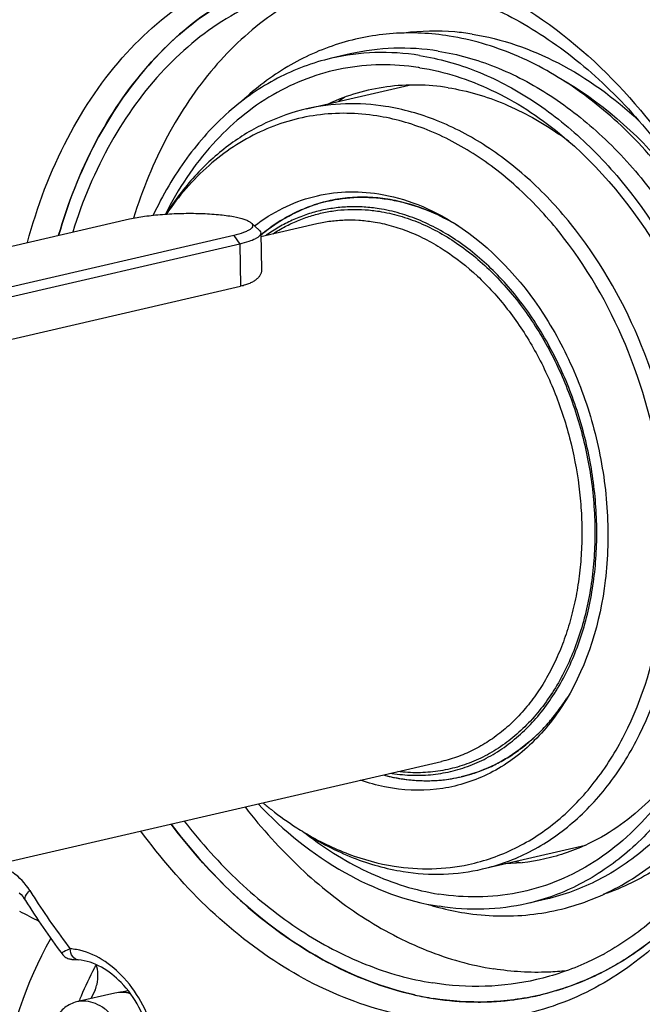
# Model space of a CAD drawing. Header units: millimetres. Extents: x 0 to 420, y 0 to 297.
# Tile 8 of 69: x 172 to 179, y 27 to 38. Entities that reach past the tile are written whole.
import ezdxf

# ---------------------------------------------------------------- set-up
doc = ezdxf.new("R2010")
doc.units = ezdxf.units.MM
doc.header["$LTSCALE"] = 23.1
doc.layers.get('0').update_dxf_attribs({"linetype": 'CONTINUOUS'})
doc.layers.add('COMPONENTS', color=7, linetype='CONTINUOUS')

msp = doc.modelspace()

# ---------------------------------------------------------------- linework, layer by layer
at = {"color": 7, "linetype": 'CONTINUOUS'}
for p, q in [((168.71541, 34.65799), (173.20239, 35.69756)), ((174.58917, 35.6532), (174.67932, 35.57043)), ((174.38986, 35.50995), (169.90287, 34.47038)), ((174.69792, 35.53625), (174.70764, 35.11523)), ((174.45787, 35.41126), (169.97088, 34.3717))]:
    msp.add_line(p, q, dxfattribs=at)
at = {"color": 9, "linetype": 'CONTINUOUS'}
for p, q in [((174.38986, 35.50995), (174.45787, 35.41126)), ((174.45787, 35.41126), (174.46899, 34.92943))]:
    msp.add_line(p, q, dxfattribs=at)
at = {"color": 7, "linetype": 'CONTINUOUS'}
for points, knots in [([(173.20239, 35.69756), (173.25882, 35.71063), (173.38298, 35.73202), (173.58085, 35.75259), (173.79462, 35.76294), (174.00845, 35.76223), (174.20669, 35.75067), (174.37454, 35.72914), (174.48971, 35.70314), (174.55628, 35.67621), (174.58034, 35.6613), (174.58916, 35.6532)], [0, 0, 0, 0, 0.12351749, 0.26824028, 0.42399725, 0.57964008, 0.72404169, 0.84703676, 0.94044352, 0.97447925, 1, 1, 1, 1]), ([(174.58916, 35.6532), (174.59477, 35.64805), (174.60429, 35.63721), (174.60753, 35.61522), (174.59607, 35.59467), (174.57434, 35.5763), (174.54241, 35.55831), (174.48082, 35.53299), (174.42808, 35.5188), (174.38986, 35.50995)], [0, 0, 0, 0, 0.07894906, 0.14385291, 0.21586213, 0.31123986, 0.43659897, 0.59372949, 1, 1, 1, 1]), ([(174.69792, 35.53625), (174.6982, 35.52415), (174.68633, 35.50423), (174.66225, 35.48515), (174.62208, 35.4616), (174.55326, 35.43553), (174.49248, 35.41928), (174.45787, 35.41126)], [0, 0, 0, 0, 0.12894364, 0.21900573, 0.33063681, 0.62161403, 1, 1, 1, 1]), ([(174.67932, 35.57043), (174.68216, 35.56782), (174.69131, 35.55849), (174.69771, 35.54555), (174.69792, 35.53625)], [0, 0, 0, 0, 0.29327934, 1, 1, 1, 1])]:
    msp.add_open_spline(points, degree=3, knots=knots, dxfattribs=at)
at = {"layer": 'COMPONENTS', "color": 7, "linetype": 'CONTINUOUS'}
for p, q in [((175.71769, 37.58065), (175.50353, 37.53104)), ((175.21839, 36.95302), (176.39055, 37.22459)), ((175.57352, 35.92286), (175.57333, 35.92283)), ((176.72423, 35.74106), (176.7241, 35.74112)), ((174.69883, 35.49692), (175.33873, 35.64518)), ((176.83905, 35.68272), (176.83866, 35.68293)), ((169.982, 33.88987), (174.46899, 34.92943)), ((168.67391, 27.63417), (176.76068, 29.50775)), ((177.22774, 28.28024), (178.40099, 28.55206)), ((177.95217, 27.93612), (177.73802, 27.8865)), ((173.03375, 26.86429), (172.59882, 26.76353)), ((172.80922, 26.90182), (172.76565, 26.80682)), ((173.18416, 26.8899), (173.11117, 26.87299)), ((177.59864, 26.79034), (177.58914, 26.78908))]:
    msp.add_line(p, q, dxfattribs=at)
for points in [[(171.94509, 28.00711), (171.9644, 27.98757), (171.98326, 27.96552), (172.00121, 27.94142), (172.01405, 27.92206)], [(172.43241, 27.31132), (172.44227, 27.29939), (172.45288, 27.28889), (172.46406, 27.27979), (172.47575, 27.27196), (172.48767, 27.26545), (172.49922, 27.26036), (172.5103, 27.25645), (172.52086, 27.25353), (172.5303, 27.25151), (172.53829, 27.25016), (172.54537, 27.2492), (172.55215, 27.24843), (172.55866, 27.24779), (172.56495, 27.24724), (172.57163, 27.2467), (172.61546, 27.24348)]]:
    msp.add_lwpolyline(points, dxfattribs=at)
for centre, radius, start, end in [((176.08535, 34.72353), 2.73374, 81.021892, 81.425666), ((177.16648, 34.89014), 2.66614, 124.465335, 126.262186), ((175.97197, 33.62622), 3.7085, 54.622831, 55.032996), ((175.93151, 33.56972), 3.77799, 52.859283, 54.618646), ((175.85311, 34.21394), 1.73165, 103.04782, 106.912032), ((175.85294, 34.21402), 1.73154, 99.292749, 103.043112), ((175.85588, 34.19351), 1.75225, 91.760564, 99.273379), ((175.8576, 34.14587), 1.79992, 88.11054, 91.767527), ((175.85588, 34.10183), 1.84399, 84.521171, 88.101002), ((175.85039, 34.04788), 1.89823, 81.017401, 84.510996), ((175.84002, 33.9845), 1.96245, 77.592054, 81.007126), ((175.68079, 33.54518), 2.43118, 61.558676, 64.583785), ((175.63609, 33.46277), 2.52494, 59.688627, 61.547448), ((175.61389, 33.42464), 2.56906, 59.210422, 59.690504), ((175.60442, 33.40887), 2.58745, 58.601676, 59.417775), ((176.00572, 33.96357), 2.02659, 129.732825, 130.182295), ((176.03342, 31.62166), 2.56652, 326.318135, 327.039131), ((176.01293, 31.63497), 2.59095, 326.671823, 327.68579), ((176.61232, 31.28061), 1.99488, 254.997151, 260.974069), ((176.61945, 31.30879), 2.02394, 255.046889, 257.591773), ((176.48846, 31.22648), 1.87775, 260.625383, 261.021876), ((176.60499, 31.24239), 1.95598, 257.587432, 261.010493), ((176.59328, 31.01881), 1.73111, 279.292386, 283.043417), ((176.59334, 31.01842), 1.73071, 283.044732, 286.91071), ((176.59495, 31.17977), 1.89257, 261.014515, 264.522361), ((176.59019, 31.13048), 1.84304, 264.523348, 268.106896), ((176.58864, 31.08451), 1.79704, 268.108077, 271.771086), ((176.58955, 31.05057), 1.76309, 271.775393, 275.505988), ((176.59138, 31.03087), 1.74332, 275.508232, 279.289968), ((176.94949, 31.61249), 3.40275, 237.280242, 238.924267), ((178.06979, 30.98703), 2.66351, 259.824274, 261.593648), ((180.23283, 33.10329), 9.71563, 212.228091, 216.594652), ((177.53767, 30.93269), 3.19515, 253.101912, 255.354024), ((177.50764, 30.81573), 3.07439, 255.34432, 260.97785), ((177.10331, 30.07693), 3.15022, 298.385096, 299.02975), ((173.25689, 26.57601), 0.32221, 102.519192, 103.044042), ((173.13038, 26.50483), 0.36482, 77.616925, 81.011234), ((173.46509, 26.48609), 0.76947, 155.366004, 155.771211), ((177.20876, 30.24131), 3.48079, 257.425948, 261.00904), ((177.1901, 30.12538), 3.36337, 261.014327, 264.677902), ((177.18481, 30.07379), 3.31151, 264.686319, 265.262493), ((177.18136, 30.02761), 3.26521, 265.255871, 268.826771), ((177.17998, 29.98046), 3.21804, 268.834205, 269.518068), ((177.17996, 29.93712), 3.1747, 269.511809, 273.180319), ((177.18179, 29.89689), 3.13443, 273.187687, 273.70732), ((177.18319, 29.8775), 3.11499, 273.70467, 277.4881), ((177.18647, 29.85175), 3.08902, 277.66784, 281.53589), ((177.18823, 29.84248), 3.07959, 281.538216, 282.5265), ((177.18853, 29.84113), 3.07821, 282.526556, 283.043382)]:
    msp.add_arc(centre, radius, start, end, dxfattribs=at)
at = {"layer": 'COMPONENTS', "color": 9, "linetype": 'CONTINUOUS'}
for centre, radius, start, end in [((180.24966, 33.19975), 9.67904, 212.250017, 212.788485), ((179.96373, 33.011), 9.33645, 212.764964, 217.174871), ((166.6748, 17.42187), 11.63797, 61.812418, 63.048989), ((172.47155, 26.65527), 0.71614, 79.982122, 85.760373), ((176.08604, 25.40078), 3.72199, 151.280074, 151.945329), ((176.265, 25.30859), 3.92328, 151.986218, 157.19561), ((176.46202, 25.2228), 4.13815, 157.157973, 158.05413)]:
    msp.add_arc(centre, radius, start, end, dxfattribs=at)
at = {"layer": 'COMPONENTS', "color": 7, "linetype": 'CONTINUOUS'}
for points, knots in [([(173.57294, 44.85725), (173.04006, 44.80249), (171.9753, 44.55695), (170.50027, 43.79351), (169.19768, 42.66675), (168.10822, 41.21956), (167.2616, 39.50017), (166.47206, 36.86796), (166.33424, 34.73222), (166.42088, 33.30372)], [0, 0, 0, 0, 0.10751211, 0.21661892, 0.3301891, 0.45025837, 0.57780221, 0.7127713, 1, 1, 1, 1]), ([(172.03728, 35.4286), (172.14746, 35.83975), (172.43819, 36.61359), (173.10956, 37.60487), (173.9711, 38.32698), (174.64993, 38.59521), (174.99161, 38.66744)], [0, 0, 0, 0, 0.27753039, 0.53406769, 0.77230019, 1, 1, 1, 1]), ([(175.03436, 38.49665), (174.73011, 38.41089), (174.13121, 38.13586), (173.37081, 37.46425), (172.76911, 36.56958), (172.49869, 35.87748), (172.3929, 35.51039)], [0, 0, 0, 0, 0.22832828, 0.46758073, 0.72406099, 1, 1, 1, 1]), ([(172.39306, 35.5109), (172.49816, 35.87548), (172.76642, 36.56311), (173.36219, 37.45329), (174.11465, 38.12407), (174.70768, 38.40168), (175.00929, 38.48947)], [0, 0, 0, 0, 0.2758087, 0.53231194, 0.77165986, 1, 1, 1, 1]), ([(175.21537, 38.35732), (174.91459, 38.28764), (174.31899, 38.04634), (173.55395, 37.42083), (172.94278, 36.56875), (172.66401, 35.90222), (172.55351, 35.54754)], [0, 0, 0, 0, 0.22917273, 0.46824714, 0.72424563, 1, 1, 1, 1]), ([(175.56798, 38.41734), (175.3027, 38.3216), (174.78498, 38.04682), (174.12573, 37.43176), (173.59509, 36.63744), (173.34692, 36.02925), (173.24669, 35.70737)], [0, 0, 0, 0, 0.22928283, 0.46962035, 0.72592998, 1, 1, 1, 1]), ([(176.39728, 38.3952), (176.66268, 38.35327), (177.20017, 38.19963), (177.95905, 37.79185), (178.66792, 37.21688), (179.53288, 36.23487), (180.35399, 34.71384), (180.68064, 33.35052), (180.7542, 32.65035)], [0, 0, 0, 0, 0.10491471, 0.21607012, 0.33428586, 0.45939393, 0.72510026, 1, 1, 1, 1]), ([(177.7552, 38.07588), (178.60343, 37.53088), (179.66509, 36.27617), (180.50207, 34.31825), (180.73833, 33.21489), (180.8008, 32.65508)], [0, 0, 0, 0, 0.47414791, 0.73509894, 1, 1, 1, 1]), ([(176.84829, 37.78466), (176.637, 37.81804), (176.20861, 37.83877), (175.57711, 37.71954), (174.98719, 37.45377), (174.6412, 37.19069), (174.48159, 37.04155)], [0, 0, 0, 0, 0.2501136, 0.49642202, 0.74459861, 1, 1, 1, 1]), ([(177.10801, 37.80709), (177.04302, 37.81736), (176.78558, 37.8491), (176.52351, 37.84445), (176.33161, 37.81941)], [0, 0, 0, 0, 0.25372372, 1, 1, 1, 1]), ([(177.02552, 27.77937), (177.26995, 27.74075), (177.7681, 27.72525), (178.49494, 27.906), (179.15608, 28.28179), (179.72252, 28.83156), (180.1752, 29.52885), (180.61939, 30.64238), (180.80723, 32.23796), (180.48151, 34.16462), (179.78005, 35.64419), (178.99527, 36.61309), (178.33547, 37.18545), (177.61722, 37.59257), (177.10276, 37.74445), (176.84829, 37.78466)], [0, 0, 0, 0, 0.05352936, 0.10633417, 0.16004616, 0.21610303, 0.27547821, 0.33855149, 0.47409381, 0.6166849, 0.75646109, 0.8226586, 0.88530789, 0.94427051, 1, 1, 1, 1]), ([(177.10801, 37.80709), (177.44844, 37.75331), (178.14286, 37.51041), (178.73158, 37.0781), (179.00716, 36.82171)], [0, 0, 0, 0, 0.47798716, 1, 1, 1, 1]), ([(176.72291, 37.61287), (176.55505, 37.63939), (176.21673, 37.66185), (175.88026, 37.61832), (175.71769, 37.58065)], [0, 0, 0, 0, 0.50454233, 1, 1, 1, 1]), ([(175.50348, 37.53102), (175.29074, 37.48174), (174.87, 37.32438), (174.3072, 36.93067), (173.82691, 36.39474), (173.57922, 35.96899), (173.47181, 35.74095)], [0, 0, 0, 0, 0.23416989, 0.47551122, 0.72969145, 1, 1, 1, 1]), ([(176.50875, 37.56325), (176.34089, 37.58977), (176.00255, 37.61224), (175.66606, 37.56869), (175.50348, 37.53102)], [0, 0, 0, 0, 0.50454234, 1, 1, 1, 1]), ([(176.50875, 37.56325), (176.72974, 37.52834), (177.17715, 37.40169), (177.81024, 37.06676), (178.40342, 36.59471), (179.13092, 35.78781), (179.83146, 34.53274), (180.26825, 32.847), (180.27268, 31.14224), (179.89637, 29.82701), (179.37322, 28.96913), (178.90084, 28.45951), (178.35225, 28.085), (177.94435, 27.93431), (177.73808, 27.88652)], [0, 0, 0, 0, 0.05416395, 0.11147183, 0.17234617, 0.23672658, 0.3735305, 0.51550677, 0.6540741, 0.78180253, 0.84059464, 0.89600183, 0.94874127, 1, 1, 1, 1]), ([(176.72291, 37.61287), (176.9439, 37.57795), (177.3913, 37.4513), (178.0244, 37.11637), (178.61758, 36.64432), (179.34508, 35.83741), (180.04562, 34.58233), (180.48241, 32.89658), (180.48682, 31.19181), (180.1105, 29.87658), (179.58734, 29.0187), (179.11495, 28.50909), (178.56635, 28.13459), (178.15844, 27.98391), (177.95217, 27.93612)], [0, 0, 0, 0, 0.05416402, 0.11147199, 0.17234645, 0.236727, 0.3735312, 0.51550763, 0.65407491, 0.78180305, 0.84059496, 0.89600197, 0.94874128, 1, 1, 1, 1]), ([(176.49293, 37.42671), (176.21055, 37.46929), (175.62839, 37.46408), (174.80236, 37.15112), (174.10001, 36.56272), (173.75514, 36.0398), (173.6107, 35.75318)], [0, 0, 0, 0, 0.2405472, 0.47945887, 0.72964578, 1, 1, 1, 1]), ([(176.51197, 37.42377), (176.79304, 37.37937), (177.36472, 37.19451), (177.86553, 36.868), (178.10334, 36.67386)], [0, 0, 0, 0, 0.48103304, 1, 1, 1, 1]), ([(178.09398, 37.31162), (178.56651, 37.04807), (179.44285, 36.27197), (180.02437, 35.2709), (180.25516, 34.7174)], [0, 0, 0, 0, 0.47430581, 1, 1, 1, 1]), ([(176.83507, 37.19518), (176.60473, 37.23157), (176.13404, 37.24083), (175.68174, 37.10846), (175.47272, 37.01226)], [0, 0, 0, 0, 0.50335144, 1, 1, 1, 1]), ([(176.83507, 37.19518), (177.05482, 37.16046), (177.50028, 37.029), (177.90328, 36.80098), (178.09733, 36.66527)], [0, 0, 0, 0, 0.48441751, 1, 1, 1, 1]), ([(176.12233, 36.98198), (175.97142, 37.00583), (175.66723, 37.02603), (175.3647, 36.98691), (175.21853, 36.95305)], [0, 0, 0, 0, 0.50452717, 1, 1, 1, 1]), ([(177.2276, 28.28021), (177.41309, 28.32318), (177.77991, 28.45865), (178.27326, 28.7954), (178.69808, 29.25364), (179.16855, 30.02508), (179.507, 31.2078), (179.50305, 32.74081), (179.11028, 34.25675), (178.48032, 35.38539), (177.82611, 36.11102), (177.29269, 36.5355), (176.72338, 36.8367), (176.32106, 36.95059), (176.12233, 36.98198)], [0, 0, 0, 0, 0.05125909, 0.10399804, 0.15940464, 0.21819624, 0.34592403, 0.4844917, 0.62646898, 0.76327404, 0.82765504, 0.88853003, 0.94583612, 1, 1, 1, 1]), ([(175.21853, 36.95305), (175.05995, 36.91631), (174.74642, 36.8071), (174.31474, 36.54477), (173.92946, 36.19065), (173.7148, 35.90665), (173.61724, 35.75388)], [0, 0, 0, 0, 0.2383207, 0.48174543, 0.73461644, 1, 1, 1, 1]), ([(176.02231, 36.87343), (175.79699, 36.90903), (175.33602, 36.91741), (174.66923, 36.71946), (174.0764, 36.32376), (173.76049, 35.95707), (173.62169, 35.75364)], [0, 0, 0, 0, 0.24492917, 0.48665728, 0.73557631, 1, 1, 1, 1]), ([(177.06751, 28.33237), (177.25073, 28.37142), (177.61366, 28.4984), (178.10345, 28.82197), (178.52629, 29.26665), (178.99615, 30.01945), (179.33743, 31.17976), (179.34123, 32.68799), (178.96019, 34.1824), (178.34279, 35.29643), (177.69977, 36.01317), (177.1749, 36.43255), (176.61436, 36.73008), (176.21805, 36.8425), (176.02231, 36.87343)], [0, 0, 0, 0, 0.05125226, 0.10390016, 0.15916821, 0.2178114, 0.34531313, 0.48383895, 0.62594256, 0.76295689, 0.82744296, 0.88840848, 0.94578523, 1, 1, 1, 1]), ([(178.10334, 36.67386), (178.56782, 36.29469), (179.16308, 35.55844), (179.70737, 34.43066), (179.99901, 33.49151), (180.1501, 32.5198), (180.15724, 31.26757), (179.94644, 30.34454), (179.69603, 29.79973)], [0, 0, 0, 0, 0.2397793, 0.36855813, 0.49999889, 0.6314398, 0.76021909, 1, 1, 1, 1]), ([(174.62682, 35.61907), (174.72726, 35.69663), (174.9411, 35.83168), (175.29458, 35.96387), (175.66705, 36.01902), (175.91836, 36.0038), (176.04284, 35.98413)], [0, 0, 0, 0, 0.2534247, 0.5011931, 0.74833698, 1, 1, 1, 1]), ([(176.04284, 35.98413), (176.19488, 35.96011), (176.50253, 35.87365), (176.78502, 35.72581), (176.92191, 35.63788)], [0, 0, 0, 0, 0.48614264, 1, 1, 1, 1]), ([(175.46216, 35.90088), (175.39318, 35.8849), (175.25657, 35.84426), (175.05958, 35.7583), (174.87171, 35.64797), (174.75483, 35.55976), (174.69848, 35.51219)], [0, 0, 0, 0, 0.24568208, 0.49314537, 0.74407919, 1, 1, 1, 1]), ([(174.7103, 35.52209), (174.80529, 35.60104), (175.00775, 35.74005), (175.23421, 35.83569), (175.34937, 35.8707)], [0, 0, 0, 0, 0.50647097, 1, 1, 1, 1]), ([(175.46216, 35.90089), (175.57288, 35.92654), (175.80204, 35.95618), (176.03245, 35.94089), (176.14677, 35.92282)], [0, 0, 0, 0, 0.49545586, 1, 1, 1, 1]), ([(176.14677, 35.92282), (176.21266, 35.91241), (176.48307, 35.85519), (176.74061, 35.74292), (176.92085, 35.63641)], [0, 0, 0, 0, 0.24163704, 1, 1, 1, 1]), ([(176.7241, 35.74112), (176.64926, 35.77665), (176.49788, 35.839), (176.34035, 35.88381), (176.26173, 35.9011)], [0, 0, 0, 0, 0.50719528, 1, 1, 1, 1]), ([(176.04676, 35.81427), (175.99011, 35.82322), (175.87667, 35.83583), (175.70642, 35.83842), (175.53822, 35.82452), (175.37298, 35.79417), (175.21154, 35.74754), (175.05474, 35.68488), (174.9034, 35.60652), (174.80741, 35.54456), (174.76065, 35.51125)], [0, 0, 0, 0, 0.12692108, 0.2521718, 0.3762846, 0.49982986, 0.62339731, 0.74757592, 0.87293384, 1, 1, 1, 1]), ([(176.19543, 29.37174), (176.2346, 29.36555), (176.31297, 29.3557), (176.43071, 29.34867), (176.54772, 29.34947), (176.6637, 29.3581), (176.77838, 29.37454), (176.89148, 29.39875), (177.00271, 29.43067), (177.11181, 29.47023), (177.21852, 29.51732), (177.32256, 29.57183), (177.4237, 29.63364), (177.55515, 29.72611), (177.71115, 29.85976), (177.88157, 30.04534), (178.03488, 30.25534), (178.16964, 30.4877), (178.28461, 30.74016), (178.37875, 31.01031), (178.45118, 31.29555), (178.50123, 31.59318), (178.52844, 31.90034), (178.53257, 32.2141), (178.51357, 32.53147), (178.47164, 32.84942), (178.40718, 33.1649), (178.32081, 33.4749), (178.21335, 33.77645), (178.08582, 34.06667), (177.93945, 34.3428), (177.77562, 34.60217), (177.59585, 34.84235), (177.34132, 35.12929), (177.05865, 35.375), (176.75369, 35.56778), (176.52223, 35.68156), (176.28676, 35.7656), (176.12649, 35.80167), (176.04676, 35.81427)], [0, 0, 0, 0, 0.01334929, 0.02656638, 0.03967672, 0.05270744, 0.06568691, 0.07864437, 0.09160939, 0.10461143, 0.11767935, 0.13084093, 0.1441225, 0.15754851, 0.18490789, 0.21308206, 0.24217772, 0.27225811, 0.30334445, 0.33541914, 0.36842982, 0.40229393, 0.43690337, 0.47212902, 0.50782533, 0.54383461, 0.57999137, 0.61612646, 0.6520713, 0.68766197, 0.72274348, 0.75717406, 0.79082952, 0.82360784, 0.88619453, 0.91601974, 0.94487229, 0.97282646, 1, 1, 1, 1]), ([(176.92191, 35.63788), (177.32358, 35.37985), (177.84423, 34.81587), (178.31006, 33.92105), (178.55573, 33.15714), (178.67106, 32.36303), (178.64623, 31.35451), (178.42667, 30.61902), (178.1794, 30.21063)], [0, 0, 0, 0, 0.23700087, 0.36676678, 0.49999856, 0.63323057, 0.76299735, 1, 1, 1, 1]), ([(174.70764, 35.11523), (174.70775, 35.1105), (174.7073, 35.10095), (174.70464, 35.0867), (174.69999, 35.07259), (174.69094, 35.0536), (174.67424, 35.03042), (174.64706, 35.00504), (174.61249, 34.98179), (174.57081, 34.96105), (174.52235, 34.94314), (174.48743, 34.93371), (174.46899, 34.92943)], [0, 0, 0, 0, 0.04377184, 0.08809757, 0.13358245, 0.18078615, 0.2821312, 0.39549027, 0.52300887, 0.66597206, 0.82496672, 1, 1, 1, 1]), ([(180.7542, 32.65035), (180.81317, 32.08897), (180.81236, 30.98475), (180.44372, 29.43826), (179.82887, 28.34204), (179.18294, 27.68006), (178.82004, 27.42685), (178.63199, 27.32249)], [0, 0, 0, 0, 0.28028611, 0.54292837, 0.78194661, 0.89321075, 1, 1, 1, 1]), ([(178.1794, 30.21063), (178.07085, 30.03133), (177.81941, 29.70653), (177.33254, 29.35032), (176.77566, 29.16817), (176.38815, 29.17204), (176.19935, 29.20187)], [0, 0, 0, 0, 0.26678559, 0.51612245, 0.75670314, 1, 1, 1, 1]), ([(178.17776, 30.21141), (178.03448, 29.99353), (177.76965, 29.70057), (177.33418, 29.44014), (177.10159, 29.35962), (176.98397, 29.33237)], [0, 0, 0, 0, 0.5166571, 0.76079089, 1, 1, 1, 1]), ([(177.09677, 29.36255), (177.14938, 29.37854), (177.25354, 29.4157), (177.40453, 29.4862), (177.55001, 29.57125), (177.68927, 29.67045), (177.82167, 29.78332), (177.9466, 29.90932), (178.06349, 30.04784), (178.13487, 30.14697), (178.1691, 30.19832)], [0, 0, 0, 0, 0.1189741, 0.23882652, 0.3600392, 0.48305343, 0.60825887, 0.73598569, 0.86649966, 1, 1, 1, 1]), ([(180.57369, 30.0668), (180.47815, 29.81723), (180.25182, 29.34737), (179.79515, 28.73942), (179.24564, 28.27184), (178.82367, 28.06426), (178.60815, 27.99154)], [0, 0, 0, 0, 0.27200563, 0.52741725, 0.76848422, 1, 1, 1, 1]), ([(179.69603, 29.79973), (179.55482, 29.4925), (179.21126, 28.93049), (178.49128, 28.29288), (177.63192, 27.95231), (177.0236, 27.94732), (176.72958, 27.99377)], [0, 0, 0, 0, 0.27200642, 0.52249029, 0.76054309, 1, 1, 1, 1]), ([(179.68675, 29.8046), (179.54298, 29.54467), (179.2037, 29.0736), (178.73752, 28.72179), (178.49219, 28.59605)], [0, 0, 0, 0, 0.51865016, 1, 1, 1, 1]), ([(176.29936, 29.31043), (176.35696, 29.30133), (176.47231, 29.28845), (176.64543, 29.28559), (176.81648, 29.29933), (176.92868, 29.31956), (176.98398, 29.33237)], [0, 0, 0, 0, 0.25391689, 0.50451409, 0.75283564, 1, 1, 1, 1]), ([(176.19935, 29.20187), (176.16902, 29.20667), (176.04641, 29.22899), (175.92591, 29.26264), (175.83725, 29.29359)], [0, 0, 0, 0, 0.24639032, 1, 1, 1, 1]), ([(174.51895, 28.98797), (174.71119, 28.74013), (175.12108, 28.28416), (175.81983, 27.72677), (176.56611, 27.33114), (177.09361, 27.18164), (177.35416, 27.14047)], [0, 0, 0, 0, 0.2720095, 0.5291831, 0.77125211, 1, 1, 1, 1]), ([(174.66774, 29.02248), (174.95797, 28.71799), (175.58767, 28.20283), (176.3567, 27.91371), (176.7328, 27.85429)], [0, 0, 0, 0, 0.52488159, 1, 1, 1, 1]), ([(174.72473, 29.03526), (174.75579, 29.00903), (174.87959, 28.90769), (175.00981, 28.81416), (175.1102, 28.74967)], [0, 0, 0, 0, 0.25415516, 1, 1, 1, 1]), ([(173.67688, 28.79314), (173.87712, 28.52628), (174.30576, 28.03501), (175.04121, 27.4338), (175.82979, 27.00732), (176.3888, 26.84689), (176.66479, 26.80329)], [0, 0, 0, 0, 0.27248421, 0.5298886, 0.77179955, 1, 1, 1, 1]), ([(176.45099, 26.844), (175.92283, 26.96169), (174.85697, 27.4731), (174.04141, 28.30752), (173.67744, 28.79245)], [0, 0, 0, 0, 0.47158369, 1, 1, 1, 1]), ([(173.82551, 28.82731), (174.01775, 28.57947), (174.42764, 28.1235), (175.12639, 27.56611), (175.87267, 27.17048), (176.40017, 27.02098), (176.66071, 26.97981)], [0, 0, 0, 0, 0.2720095, 0.5291831, 0.77125211, 1, 1, 1, 1]), ([(180.00001, 28.38755), (179.8228, 28.0948), (179.41754, 27.56066), (178.64666, 26.94981), (177.76542, 26.58999), (176.81892, 26.50351), (175.85659, 26.6922), (174.57371, 27.30779), (173.77464, 28.1052), (173.33222, 28.71239)], [0, 0, 0, 0, 0.12712011, 0.24643514, 0.36115567, 0.47569146, 0.59450381, 0.72092832, 1, 1, 1, 1]), ([(175.19219, 28.69699), (175.36842, 28.5838), (175.73206, 28.39349), (176.12809, 28.28219), (176.32381, 28.25127)], [0, 0, 0, 0, 0.51386133, 1, 1, 1, 1]), ([(175.19309, 28.69808), (175.35436, 28.6009), (175.68574, 28.43737), (176.04306, 28.34051), (176.21987, 28.31258)], [0, 0, 0, 0, 0.51263867, 1, 1, 1, 1]), ([(175.21633, 28.68144), (175.44466, 28.50392), (175.92324, 28.20552), (176.46362, 28.03579), (176.72958, 27.99377)], [0, 0, 0, 0, 0.51786903, 1, 1, 1, 1]), ([(178.49219, 28.59605), (178.33659, 28.5163), (178.00713, 28.39065), (177.6577, 28.34317), (177.48333, 28.3389)], [0, 0, 0, 0, 0.50060163, 1, 1, 1, 1]), ([(180.04057, 28.45725), (179.90033, 28.23781), (179.58999, 27.83183), (179.20641, 27.49277), (179.00435, 27.34989)], [0, 0, 0, 0, 0.51275063, 1, 1, 1, 1]), ([(176.21987, 28.31258), (176.36131, 28.29023), (176.64615, 28.27018), (176.92996, 28.30306), (177.06751, 28.33237)], [0, 0, 0, 0, 0.5045109, 1, 1, 1, 1]), ([(179.94756, 28.3174), (179.69436, 27.95169), (179.09268, 27.30967), (178.28831, 26.93618), (177.88325, 26.84234)], [0, 0, 0, 0, 0.5168625, 1, 1, 1, 1]), ([(176.32381, 28.25127), (176.47472, 28.22743), (176.77891, 28.20723), (177.08144, 28.24635), (177.2276, 28.28021)], [0, 0, 0, 0, 0.50454405, 1, 1, 1, 1]), ([(166.88601, 28.16277), (167.42061, 26.68881), (168.80712, 23.97913), (170.93003, 21.76435), (172.10308, 20.93443)], [0, 0, 0, 0, 0.52179343, 1, 1, 1, 1]), ([(177.73808, 27.88652), (177.5755, 27.84885), (177.23901, 27.80531), (176.90067, 27.82777), (176.7328, 27.85429)], [0, 0, 0, 0, 0.49545766, 1, 1, 1, 1]), ([(167.72136, 27.68982), (168.13295, 26.70165), (169.11647, 24.85239), (171.06655, 22.53214), (173.34281, 20.87335), (175.05606, 20.27641), (175.89577, 20.14375)], [0, 0, 0, 0, 0.27759497, 0.53896686, 0.77954471, 1, 1, 1, 1]), ([(178.60091, 27.30546), (178.54082, 27.27299), (178.29847, 27.15202), (178.03991, 27.0634), (177.84263, 27.01769)], [0, 0, 0, 0, 0.25219076, 1, 1, 1, 1]), ([(179.00435, 27.34989), (178.83453, 27.2298), (178.4753, 27.02204), (178.08213, 26.88841), (177.88321, 26.84233)], [0, 0, 0, 0, 0.50461724, 1, 1, 1, 1]), ([(173.4452, 26.35824), (173.41346, 26.47781), (173.3246, 26.70352), (173.08334, 27.05135), (172.80002, 27.22989), (172.61545, 27.24348)], [0, 0, 0, 0, 0.29165862, 0.56370701, 1, 1, 1, 1]), ([(172.80922, 26.90182), (172.81875, 26.92261), (172.84986, 27.01522), (172.8444, 27.11928), (172.82079, 27.18991)], [0, 0, 0, 0, 0.23490578, 1, 1, 1, 1]), ([(178.18333, 27.11859), (178.11518, 27.11119), (177.83889, 27.09064), (177.56001, 27.10795), (177.35416, 27.14047)], [0, 0, 0, 0, 0.24748888, 1, 1, 1, 1]), ([(177.84263, 27.01769), (177.65148, 26.97341), (177.25586, 26.92222), (176.85807, 26.94863), (176.66071, 26.97981)], [0, 0, 0, 0, 0.49545948, 1, 1, 1, 1]), ([(173.20932, 26.86023), (173.1805, 26.86793), (173.12156, 26.87682), (173.06216, 26.87087), (173.03375, 26.86429)], [0, 0, 0, 0, 0.50569277, 1, 1, 1, 1]), ([(172.59882, 26.76353), (172.55068, 26.75237), (172.45484, 26.70476), (172.34909, 26.57633), (172.28542, 26.40706), (172.27392, 26.28134), (172.27542, 26.21631)], [0, 0, 0, 0, 0.21699738, 0.45234532, 0.71436831, 1, 1, 1, 1]), ([(173.21, 26.06865), (173.20775, 26.16611), (173.1705, 26.35748), (173.05216, 26.56579), (172.92248, 26.68748), (172.81738, 26.74794), (172.70709, 26.77616), (172.6333, 26.77151), (172.59882, 26.76353)], [0, 0, 0, 0, 0.28135695, 0.55163346, 0.67588903, 0.79091577, 0.89785655, 1, 1, 1, 1]), ([(177.88321, 26.84233), (177.68616, 26.79668), (177.27832, 26.74392), (176.86824, 26.77114), (176.66479, 26.80329)], [0, 0, 0, 0, 0.4954603, 1, 1, 1, 1])]:
    msp.add_open_spline(points, degree=3, knots=knots, dxfattribs=at)
at = {"layer": 'COMPONENTS', "color": 9, "linetype": 'CONTINUOUS'}
for points, knots in [([(178.73165, 39.75559), (178.93391, 39.60647), (179.74703, 38.93686), (180.42051, 38.10548), (180.84778, 37.4283)], [0, 0, 0, 0, 0.23887356, 1, 1, 1, 1]), ([(178.53918, 39.49697), (178.73485, 39.35272), (179.52143, 38.70496), (180.17293, 37.90072), (180.58626, 37.24564)], [0, 0, 0, 0, 0.23887354, 1, 1, 1, 1]), ([(174.83792, 35.52915), (174.88261, 35.5582), (174.97408, 35.61209), (175.11739, 35.67984), (175.26527, 35.73366), (175.41703, 35.7733), (175.57196, 35.79857), (175.72936, 35.80936), (175.88849, 35.80563), (175.99449, 35.79356), (176.04743, 35.78519)], [0, 0, 0, 0, 0.12642735, 0.25143702, 0.37551453, 0.49917324, 0.62293928, 0.74733549, 0.87286564, 1, 1, 1, 1]), ([(176.04743, 35.78519), (176.12575, 35.77282), (176.28316, 35.73748), (176.51451, 35.65533), (176.74199, 35.54419), (177.04183, 35.35598), (177.32011, 35.11609), (177.57114, 34.83585), (177.74871, 34.60122), (177.91087, 34.34773), (178.05614, 34.07774), (178.18316, 33.79378), (178.29075, 33.49853), (178.37789, 33.19475), (178.44378, 32.88531), (178.48778, 32.57311), (178.50949, 32.26108), (178.50869, 31.95216), (178.48539, 31.64923), (178.4398, 31.35516), (178.37233, 31.07269), (178.28359, 30.80448), (178.17439, 30.55305), (178.04571, 30.32076), (177.89872, 30.10982), (177.73477, 29.92226), (177.5842, 29.78603), (177.45705, 29.69096), (177.3591, 29.62697), (177.25822, 29.57001), (177.15463, 29.52022), (177.04858, 29.47771), (176.94032, 29.44259), (176.83012, 29.41495), (176.71823, 29.39485), (176.60494, 29.38233), (176.4905, 29.37744), (176.37519, 29.38017), (176.29831, 29.38704), (176.25986, 29.39171)], [0, 0, 0, 0, 0.02713623, 0.05504415, 0.08383991, 0.11359731, 0.17601989, 0.2087049, 0.2422637, 0.27659771, 0.31158649, 0.34709216, 0.3829636, 0.41904063, 0.45515806, 0.49114974, 0.52685255, 0.56211047, 0.59677865, 0.63072764, 0.66384771, 0.69605326, 0.72728728, 0.75752579, 0.7867819, 0.81510905, 0.84260286, 0.85608525, 0.86941416, 0.88261267, 0.89570579, 0.90872013, 0.92168357, 0.93462478, 0.94757278, 0.9605565, 0.97360429, 0.98674349, 1, 1, 1, 1]), ([(175.33873, 35.64518), (175.3904, 35.65715), (175.49524, 35.67605), (175.65506, 35.68889), (175.81683, 35.68622), (175.9246, 35.67418), (175.97842, 35.66568)], [0, 0, 0, 0, 0.24716436, 0.49548591, 0.74608311, 1, 1, 1, 1]), ([(175.97842, 35.66568), (176.04795, 35.65469), (176.1876, 35.62413), (176.39339, 35.55443), (176.59634, 35.46096), (176.86478, 35.30345), (177.11684, 35.10287), (177.34781, 34.86775), (177.5133, 34.67056), (177.66708, 34.45678), (177.80798, 34.22806), (177.93489, 33.98623), (178.04679, 33.73322), (178.14282, 33.471), (178.24864, 33.11201), (178.31985, 32.74365), (178.35489, 32.37269), (178.3628, 32.09662), (178.35231, 31.82436), (178.32351, 31.55805), (178.27662, 31.2998), (178.21199, 31.05166), (178.13013, 30.8156), (178.03167, 30.59348), (177.91736, 30.38708), (177.78808, 30.19804), (177.64483, 30.02789), (177.48871, 29.87802), (177.32095, 29.74967), (177.14287, 29.64392), (176.95594, 29.56168), (176.82619, 29.52293), (176.76068, 29.50775)], [0, 0, 0, 0, 0.02672057, 0.05412958, 0.08232784, 0.11138388, 0.17212656, 0.20385607, 0.23641724, 0.26974106, 0.30373962, 0.33830926, 0.37333354, 0.4086863, 0.44423449, 0.51533126, 0.55064153, 0.58560319, 0.62009137, 0.65399144, 0.68720198, 0.71963782, 0.75123318, 0.78194477, 0.81175493, 0.84067438, 0.86874457, 0.8960391, 0.92266368, 0.94875426, 0.97447271, 1, 1, 1, 1]), ([(172.06383, 28.03487), (172.0136, 28.11448), (171.89366, 28.24993), (171.7211, 28.31596), (171.64008, 28.32141)], [0, 0, 0, 0, 0.5368589, 1, 1, 1, 1]), ([(172.01405, 27.92206), (172.00583, 27.93513), (172.01781, 27.98435), (172.04535, 28.01489), (172.06383, 28.03487)], [0, 0, 0, 0, 0.3620021, 1, 1, 1, 1]), ([(171.68043, 25.21815), (171.69134, 25.42619), (171.7717, 26.20979), (172.01717, 26.98346), (172.30536, 27.48657)], [0, 0, 0, 0, 0.26433422, 1, 1, 1, 1]), ([(172.5245, 27.36945), (172.49946, 27.35978), (172.4761, 27.35075), (172.42633, 27.3195), (172.43241, 27.31132)], [0, 0, 0, 0, 0.72481891, 1, 1, 1, 1]), ([(172.61545, 27.24348), (172.59134, 27.24526), (172.54036, 27.28244), (172.52664, 27.33866), (172.5245, 27.36945)], [0, 0, 0, 0, 0.4392047, 1, 1, 1, 1]), ([(173.48769, 26.37509), (173.42341, 26.61619), (173.21644, 27.04434), (172.80334, 27.32397), (172.59613, 27.36049)], [0, 0, 0, 0, 0.54252276, 1, 1, 1, 1]), ([(173.21133, 26.85754), (173.18222, 26.86614), (173.12268, 26.87647), (173.06238, 26.87092), (173.03375, 26.86429)], [0, 0, 0, 0, 0.50817675, 1, 1, 1, 1])]:
    msp.add_open_spline(points, degree=3, knots=knots, dxfattribs=at)

doc.saveas('drawing.dxf')
